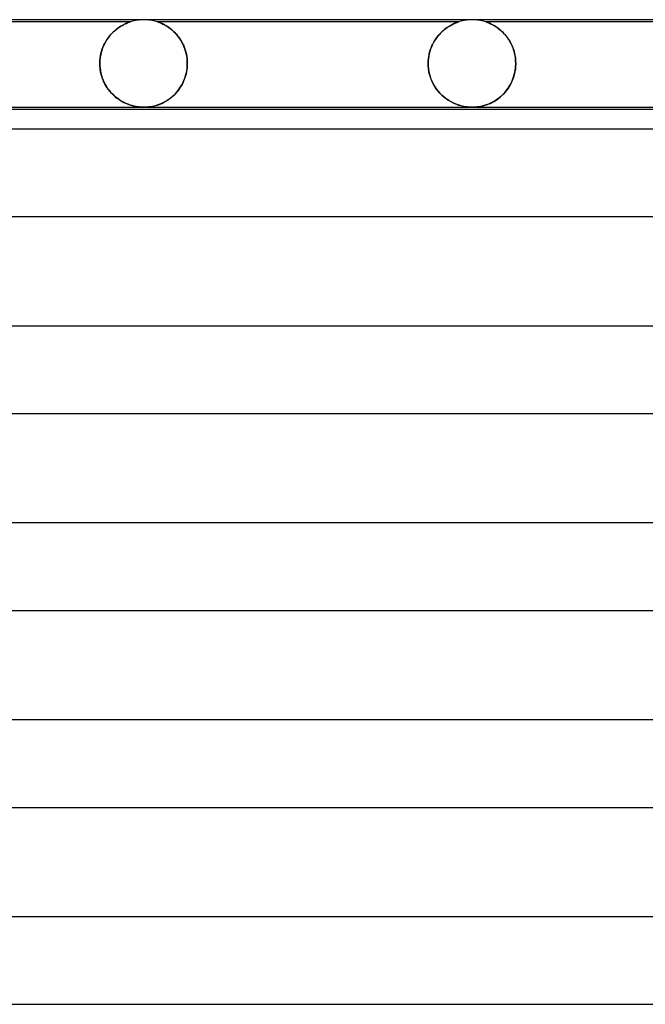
# Model space of a CAD drawing. Header units: millimetres. Extents: x -280 to 280, y -2 to 180.
# Tile 66 of 73: x 99 to 128, y 135 to 180. Entities that reach past the tile are written whole.
import ezdxf

# ---------------------------------------------------------------- set-up
doc = ezdxf.new("R2010")
doc.units = ezdxf.units.MM
doc.layers.add('HIDDEN', color=7, linetype='Continuous')
doc.layers.add('THICK', color=7, linetype='Continuous')

msp = doc.modelspace()

# ---------------------------------------------------------------- linework, layer by layer
at = {"layer": 'HIDDEN'}
for p, q in [((105, 180), (104.873, 179.996)), ((105.127, 179.996), (105, 180)), ((120, 180), (119.873, 179.996)), ((120.127, 179.996), (120, 180)), ((104.375, 179.9), (90.624, 179.9)), ((103.734, 179.553), (103.662, 179.493)), ((103.714, 179.537), (103.791, 179.597)), ((103.806, 179.608), (103.734, 179.553)), ((103.791, 179.597), (103.867, 179.651)), ((103.875, 179.657), (103.806, 179.608)), ((103.867, 179.651), (103.94, 179.698)), ((103.943, 179.7), (103.875, 179.657)), ((103.94, 179.698), (104.01, 179.739)), ((104.007, 179.738), (103.943, 179.7)), ((104.067, 179.771), (104.007, 179.738)), ((104.01, 179.739), (104.077, 179.775)), ((104.124, 179.799), (104.067, 179.771)), ((104.077, 179.775), (104.139, 179.806)), ((104.177, 179.823), (104.124, 179.799)), ((104.139, 179.806), (104.195, 179.831)), ((104.225, 179.844), (104.177, 179.823)), ((104.195, 179.831), (104.244, 179.852)), ((104.268, 179.861), (104.225, 179.844)), ((104.244, 179.852), (104.284, 179.868)), ((104.304, 179.875), (104.268, 179.861)), ((104.284, 179.868), (104.316, 179.88)), ((104.332, 179.885), (104.304, 179.875)), ((104.316, 179.88), (104.339, 179.888)), ((104.352, 179.892), (104.332, 179.885)), ((104.339, 179.888), (104.356, 179.893)), ((104.365, 179.897), (104.352, 179.892)), ((104.356, 179.893), (104.367, 179.897)), ((104.373, 179.899), (104.365, 179.897)), ((104.367, 179.897), (104.373, 179.899)), ((104.373, 179.899), (104.375, 179.9)), ((104.375, 179.9), (104.373, 179.899)), ((104.497, 179.936), (104.375, 179.9)), ((104.621, 179.964), (104.497, 179.936)), ((104.747, 179.984), (104.621, 179.964)), ((104.873, 179.996), (104.747, 179.984)), ((105.253, 179.984), (105.127, 179.996)), ((105.379, 179.964), (105.253, 179.984)), ((105.503, 179.936), (105.379, 179.964)), ((105.624, 179.9), (105.503, 179.936)), ((119.375, 179.9), (105.624, 179.9)), ((105.628, 179.899), (105.624, 179.9)), ((105.624, 179.9), (105.63, 179.898)), ((105.64, 179.895), (105.628, 179.899)), ((105.63, 179.898), (105.647, 179.892)), ((105.661, 179.888), (105.64, 179.895)), ((105.647, 179.892), (105.673, 179.883)), ((105.691, 179.877), (105.661, 179.888)), ((105.673, 179.883), (105.706, 179.871)), ((105.73, 179.862), (105.691, 179.877)), ((105.706, 179.871), (105.743, 179.857)), ((105.776, 179.843), (105.73, 179.862)), ((105.743, 179.857), (105.781, 179.841)), ((105.83, 179.819), (105.776, 179.843)), ((105.781, 179.841), (105.822, 179.823)), ((105.822, 179.823), (105.867, 179.802)), ((105.888, 179.791), (105.83, 179.819)), ((105.867, 179.802), (105.915, 179.777)), ((105.952, 179.757), (105.888, 179.791)), ((105.915, 179.777), (105.966, 179.75)), ((106.019, 179.719), (105.952, 179.757)), ((105.966, 179.75), (106.02, 179.719)), ((106.088, 179.675), (106.019, 179.719)), ((106.02, 179.719), (106.076, 179.684)), ((106.076, 179.684), (106.134, 179.644)), ((106.159, 179.626), (106.088, 179.675)), ((106.134, 179.644), (106.193, 179.601)), ((106.231, 179.572), (106.159, 179.626)), ((106.193, 179.601), (106.252, 179.555)), ((106.301, 179.513), (106.231, 179.572)), ((106.252, 179.555), (106.311, 179.504)), ((118.688, 179.515), (118.749, 179.565)), ((118.789, 179.595), (118.728, 179.548)), ((118.749, 179.565), (118.81, 179.611)), ((118.848, 179.638), (118.789, 179.595)), ((118.81, 179.611), (118.87, 179.652)), ((118.906, 179.676), (118.848, 179.638)), ((118.87, 179.652), (118.928, 179.69)), ((118.962, 179.711), (118.906, 179.676)), ((118.928, 179.69), (118.984, 179.724)), ((119.016, 179.742), (118.962, 179.711)), ((118.984, 179.724), (119.038, 179.755)), ((119.067, 179.77), (119.016, 179.742)), ((119.038, 179.755), (119.09, 179.782)), ((119.115, 179.794), (119.067, 179.77)), ((119.09, 179.782), (119.138, 179.805)), ((119.162, 179.816), (119.115, 179.794)), ((119.138, 179.805), (119.183, 179.826)), ((119.206, 179.836), (119.162, 179.816)), ((119.183, 179.826), (119.223, 179.843)), ((119.247, 179.853), (119.206, 179.836)), ((119.223, 179.843), (119.261, 179.859)), ((119.283, 179.867), (119.247, 179.853)), ((119.261, 179.859), (119.297, 179.872)), ((119.314, 179.879), (119.283, 179.867)), ((119.297, 179.872), (119.328, 179.884)), ((119.34, 179.888), (119.314, 179.879)), ((119.328, 179.884), (119.353, 179.893)), ((119.359, 179.895), (119.34, 179.888)), ((119.353, 179.893), (119.37, 179.898)), ((119.371, 179.899), (119.359, 179.895)), ((119.37, 179.898), (119.375, 179.9)), ((119.375, 179.9), (119.371, 179.899)), ((119.497, 179.936), (119.375, 179.9)), ((119.621, 179.964), (119.497, 179.936)), ((119.747, 179.984), (119.621, 179.964)), ((119.873, 179.996), (119.747, 179.984)), ((120.253, 179.984), (120.127, 179.996)), ((120.379, 179.964), (120.253, 179.984)), ((120.503, 179.936), (120.379, 179.964)), ((120.624, 179.9), (120.503, 179.936)), ((134.376, 179.9), (120.624, 179.9)), ((120.628, 179.899), (120.624, 179.9)), ((120.624, 179.9), (120.627, 179.899)), ((120.627, 179.899), (120.635, 179.896)), ((120.638, 179.896), (120.628, 179.899)), ((120.635, 179.896), (120.65, 179.892)), ((120.656, 179.889), (120.638, 179.896)), ((120.65, 179.892), (120.671, 179.884)), ((120.682, 179.88), (120.656, 179.889)), ((120.671, 179.884), (120.699, 179.874)), ((120.717, 179.867), (120.682, 179.88)), ((120.699, 179.874), (120.735, 179.86)), ((120.759, 179.85), (120.717, 179.867)), ((120.735, 179.86), (120.776, 179.843)), ((120.809, 179.828), (120.759, 179.85)), ((120.776, 179.843), (120.82, 179.824)), ((120.864, 179.803), (120.809, 179.828)), ((120.82, 179.824), (120.865, 179.802)), ((120.925, 179.772), (120.864, 179.803)), ((120.865, 179.802), (120.913, 179.779)), ((120.913, 179.779), (120.963, 179.752)), ((120.989, 179.736), (120.925, 179.772)), ((120.963, 179.752), (121.016, 179.721)), ((121.057, 179.696), (120.989, 179.736)), ((121.016, 179.721), (121.072, 179.686)), ((121.127, 179.649), (121.057, 179.696)), ((121.072, 179.686), (121.129, 179.648)), ((121.199, 179.597), (121.127, 179.649)), ((121.129, 179.648), (121.189, 179.605)), ((121.189, 179.605), (121.249, 179.558)), ((121.271, 179.54), (121.199, 179.597)), ((121.249, 179.558), (121.31, 179.506)), ((103.285, 179.05), (103.348, 179.145)), ((103.377, 179.184), (103.311, 179.091)), ((103.348, 179.145), (103.416, 179.235)), ((103.445, 179.271), (103.377, 179.184)), ((103.416, 179.235), (103.487, 179.319)), ((103.517, 179.352), (103.445, 179.271)), ((103.487, 179.319), (103.561, 179.397)), ((103.589, 179.425), (103.517, 179.352)), ((103.561, 179.397), (103.637, 179.47)), ((103.662, 179.493), (103.589, 179.425)), ((103.637, 179.47), (103.714, 179.537)), ((106.37, 179.45), (106.301, 179.513)), ((106.311, 179.504), (106.369, 179.451)), ((106.369, 179.451), (106.426, 179.393)), ((106.438, 179.381), (106.37, 179.45)), ((106.426, 179.393), (106.482, 179.332)), ((106.503, 179.308), (106.438, 179.381)), ((106.482, 179.332), (106.537, 179.268)), ((106.566, 179.231), (106.503, 179.308)), ((106.537, 179.268), (106.59, 179.199)), ((106.626, 179.149), (106.566, 179.231)), ((106.59, 179.199), (106.64, 179.127)), ((106.682, 179.062), (106.626, 179.149)), ((106.64, 179.127), (106.689, 179.052)), ((118.288, 179.052), (118.339, 179.129)), ((118.37, 179.172), (118.315, 179.095)), ((118.339, 179.129), (118.392, 179.203)), ((118.426, 179.246), (118.37, 179.172)), ((118.392, 179.203), (118.448, 179.273)), ((118.485, 179.315), (118.426, 179.246)), ((118.448, 179.273), (118.506, 179.339)), ((118.545, 179.381), (118.485, 179.315)), ((118.506, 179.339), (118.566, 179.401)), ((118.606, 179.441), (118.545, 179.381)), ((118.566, 179.401), (118.626, 179.46)), ((118.667, 179.497), (118.606, 179.441)), ((118.626, 179.46), (118.688, 179.515)), ((118.728, 179.548), (118.667, 179.497)), ((121.341, 179.478), (121.271, 179.54)), ((121.31, 179.506), (121.371, 179.45)), ((121.41, 179.411), (121.341, 179.478)), ((121.371, 179.45), (121.432, 179.388)), ((121.478, 179.339), (121.41, 179.411)), ((121.432, 179.388), (121.492, 179.323)), ((121.543, 179.262), (121.478, 179.339)), ((121.492, 179.323), (121.55, 179.253)), ((121.605, 179.18), (121.543, 179.262)), ((121.55, 179.253), (121.606, 179.179)), ((121.664, 179.093), (121.605, 179.18)), ((121.606, 179.179), (121.659, 179.101)), ((121.659, 179.101), (121.709, 179.019)), ((103.095, 178.657), (103.055, 178.535)), ((103.081, 178.619), (103.123, 178.734)), ((103.141, 178.775), (103.095, 178.657)), ((103.123, 178.734), (103.172, 178.844)), ((103.192, 178.886), (103.141, 178.775)), ((103.172, 178.844), (103.226, 178.949)), ((103.25, 178.992), (103.192, 178.886)), ((103.226, 178.949), (103.285, 179.05)), ((103.311, 179.091), (103.25, 178.992)), ((106.735, 178.971), (106.682, 179.062)), ((106.689, 179.052), (106.734, 178.972)), ((106.734, 178.972), (106.777, 178.889)), ((106.784, 178.876), (106.735, 178.971)), ((106.777, 178.889), (106.817, 178.802)), ((106.828, 178.777), (106.784, 178.876)), ((106.817, 178.802), (106.853, 178.712)), ((106.867, 178.674), (106.828, 178.777)), ((106.853, 178.712), (106.886, 178.618)), ((106.901, 178.567), (106.867, 178.674)), ((118.082, 178.613), (118.115, 178.707)), ((118.129, 178.743), (118.093, 178.646)), ((118.115, 178.707), (118.153, 178.799)), ((118.17, 178.837), (118.129, 178.743)), ((118.153, 178.799), (118.194, 178.886)), ((118.215, 178.927), (118.17, 178.837)), ((118.194, 178.886), (118.239, 178.971)), ((118.264, 179.013), (118.215, 178.927)), ((118.239, 178.971), (118.288, 179.052)), ((118.315, 179.095), (118.264, 179.013)), ((121.72, 179.002), (121.664, 179.093)), ((121.709, 179.019), (121.757, 178.933)), ((121.771, 178.905), (121.72, 179.002)), ((121.757, 178.933), (121.801, 178.843)), ((121.818, 178.804), (121.771, 178.905)), ((121.801, 178.843), (121.841, 178.748)), ((121.86, 178.699), (121.818, 178.804)), ((121.841, 178.748), (121.877, 178.65)), ((121.897, 178.59), (121.86, 178.699)), ((121.877, 178.65), (121.909, 178.548)), ((102.985, 178.127), (102.997, 178.253)), ((103, 178.275), (102.986, 178.138)), ((102.997, 178.253), (103.018, 178.378)), ((103.024, 178.407), (103, 178.275)), ((103.018, 178.378), (103.046, 178.5)), ((103.055, 178.535), (103.024, 178.407)), ((103.046, 178.5), (103.081, 178.619)), ((106.886, 178.618), (106.914, 178.52)), ((106.93, 178.457), (106.901, 178.567)), ((106.914, 178.52), (106.938, 178.42)), ((106.952, 178.345), (106.93, 178.457)), ((106.938, 178.42), (106.957, 178.317)), ((106.968, 178.232), (106.952, 178.345)), ((106.957, 178.317), (106.97, 178.213)), ((106.978, 178.116), (106.968, 178.232)), ((106.97, 178.213), (106.979, 178.107)), ((117.996, 178.224), (117.986, 178.112)), ((117.986, 178.105), (117.995, 178.21)), ((117.995, 178.21), (118.008, 178.313)), ((118.012, 178.334), (117.996, 178.224)), ((118.008, 178.313), (118.028, 178.416)), ((118.033, 178.441), (118.012, 178.334)), ((118.028, 178.416), (118.052, 178.516)), ((118.06, 178.545), (118.033, 178.441)), ((118.052, 178.516), (118.082, 178.613)), ((118.093, 178.646), (118.06, 178.545)), ((121.927, 178.476), (121.897, 178.59)), ((121.909, 178.548), (121.935, 178.443)), ((121.952, 178.36), (121.927, 178.476)), ((121.935, 178.443), (121.956, 178.335)), ((121.969, 178.242), (121.952, 178.36)), ((121.956, 178.335), (121.971, 178.225)), ((121.98, 178.122), (121.969, 178.242)), ((121.971, 178.225), (121.981, 178.113)), ((102.986, 178.138), (102.981, 178)), ((102.981, 178), (102.985, 178.127)), ((102.981, 178), (102.981, 177.983)), ((102.981, 177.983), (102.981, 178)), ((102.981, 177.983), (102.981, 177.967)), ((102.981, 177.967), (102.981, 177.983)), ((102.981, 177.967), (102.981, 177.95)), ((102.981, 177.95), (102.981, 177.967)), ((102.981, 177.95), (102.982, 177.933)), ((102.982, 177.933), (102.981, 177.95)), ((102.982, 177.933), (102.982, 177.917)), ((102.982, 177.917), (102.982, 177.933)), ((102.982, 177.917), (102.983, 177.9)), ((102.983, 177.9), (102.982, 177.917)), ((102.997, 177.748), (102.983, 177.9)), ((102.983, 177.9), (102.992, 177.787)), ((102.992, 177.787), (103.007, 177.675)), ((106.968, 177.77), (106.949, 177.641)), ((106.953, 177.662), (106.969, 177.78)), ((106.979, 177.9), (106.968, 177.77)), ((106.969, 177.78), (106.979, 177.9)), ((106.981, 178), (106.978, 178.116)), ((106.979, 178.107), (106.981, 178)), ((106.979, 177.9), (106.98, 177.917)), ((106.98, 177.917), (106.979, 177.9)), ((106.98, 177.933), (106.981, 177.95)), ((106.981, 177.95), (106.98, 177.933)), ((106.98, 177.917), (106.98, 177.933)), ((106.98, 177.933), (106.98, 177.917)), ((106.981, 177.983), (106.981, 178)), ((106.981, 178), (106.981, 177.983)), ((106.981, 177.967), (106.981, 177.983)), ((106.981, 177.983), (106.981, 177.967)), ((106.981, 177.95), (106.981, 177.967)), ((106.981, 177.967), (106.981, 177.95)), ((117.986, 178.112), (117.983, 178)), ((117.983, 178), (117.986, 178.105)), ((117.983, 178), (117.983, 177.983)), ((117.983, 177.983), (117.983, 178)), ((117.983, 177.983), (117.983, 177.967)), ((117.983, 177.967), (117.983, 177.983)), ((117.983, 177.967), (117.984, 177.95)), ((117.984, 177.95), (117.983, 177.967)), ((117.984, 177.95), (117.984, 177.933)), ((117.984, 177.933), (117.984, 177.95)), ((117.984, 177.933), (117.985, 177.917)), ((117.985, 177.917), (117.984, 177.933)), ((117.985, 177.917), (117.986, 177.9)), ((117.986, 177.9), (117.985, 177.917)), ((117.999, 177.752), (117.986, 177.9)), ((117.986, 177.9), (117.998, 177.755)), ((117.998, 177.755), (118.022, 177.611)), ((118.022, 177.607), (117.999, 177.752)), ((121.969, 177.76), (121.948, 177.621)), ((121.96, 177.692), (121.973, 177.795)), ((121.981, 177.9), (121.969, 177.76)), ((121.973, 177.795), (121.981, 177.9)), ((121.984, 178), (121.98, 178.122)), ((121.981, 178.113), (121.984, 178)), ((121.981, 177.9), (121.982, 177.917)), ((121.982, 177.917), (121.981, 177.9)), ((121.982, 177.933), (121.983, 177.95)), ((121.983, 177.95), (121.982, 177.933)), ((121.982, 177.917), (121.982, 177.933)), ((121.982, 177.933), (121.982, 177.917)), ((121.983, 177.967), (121.984, 177.983)), ((121.984, 177.983), (121.983, 177.967)), ((121.983, 177.95), (121.983, 177.967)), ((121.983, 177.967), (121.983, 177.95)), ((121.984, 177.983), (121.984, 178)), ((121.984, 178), (121.984, 177.983)), ((103.022, 177.599), (102.997, 177.748)), ((103.007, 177.675), (103.029, 177.563)), ((103.057, 177.455), (103.022, 177.599)), ((103.029, 177.563), (103.058, 177.453)), ((103.103, 177.316), (103.057, 177.455)), ((103.058, 177.453), (103.092, 177.346)), ((103.092, 177.346), (103.132, 177.242)), ((103.158, 177.183), (103.103, 177.316)), ((106.824, 177.217), (106.865, 177.323)), ((106.887, 177.388), (106.844, 177.267)), ((106.865, 177.323), (106.9, 177.432)), ((106.922, 177.514), (106.887, 177.388)), ((106.9, 177.432), (106.93, 177.546)), ((106.949, 177.641), (106.922, 177.514)), ((106.93, 177.546), (106.953, 177.662)), ((118.022, 177.611), (118.055, 177.47)), ((118.056, 177.467), (118.022, 177.607)), ((118.055, 177.47), (118.098, 177.334)), ((118.1, 177.33), (118.056, 177.467)), ((118.098, 177.334), (118.151, 177.203)), ((118.153, 177.199), (118.1, 177.33)), ((121.877, 177.352), (121.829, 177.224)), ((121.857, 177.295), (121.889, 177.39)), ((121.917, 177.485), (121.877, 177.352)), ((121.889, 177.39), (121.918, 177.489)), ((121.948, 177.621), (121.917, 177.485)), ((121.918, 177.489), (121.941, 177.59)), ((121.941, 177.59), (121.96, 177.692)), ((103.132, 177.242), (103.177, 177.142)), ((103.22, 177.057), (103.158, 177.183)), ((103.177, 177.142), (103.227, 177.044)), ((103.289, 176.939), (103.22, 177.057)), ((103.227, 177.044), (103.283, 176.95)), ((103.283, 176.95), (103.342, 176.861)), ((103.365, 176.829), (103.289, 176.939)), ((103.342, 176.861), (103.405, 176.776)), ((106.675, 176.93), (106.607, 176.828)), ((106.615, 176.839), (106.673, 176.926)), ((106.673, 176.926), (106.728, 177.019)), ((106.738, 177.038), (106.675, 176.93)), ((106.728, 177.019), (106.778, 177.116)), ((106.794, 177.15), (106.738, 177.038)), ((106.778, 177.116), (106.824, 177.217)), ((106.844, 177.267), (106.794, 177.15)), ((118.151, 177.203), (118.211, 177.078)), ((118.213, 177.075), (118.153, 177.199)), ((118.211, 177.078), (118.279, 176.959)), ((118.28, 176.957), (118.213, 177.075)), ((118.279, 176.959), (118.354, 176.847)), ((118.354, 176.846), (118.28, 176.957)), ((121.641, 176.874), (121.566, 176.77)), ((121.58, 176.789), (121.635, 176.865)), ((121.635, 176.865), (121.686, 176.944)), ((121.71, 176.985), (121.641, 176.874)), ((121.686, 176.944), (121.734, 177.027)), ((121.773, 177.101), (121.71, 176.985)), ((121.734, 177.027), (121.779, 177.113)), ((121.829, 177.224), (121.773, 177.101)), ((121.779, 177.113), (121.82, 177.202)), ((121.82, 177.202), (121.857, 177.295)), ((103.446, 176.726), (103.365, 176.829)), ((103.405, 176.776), (103.472, 176.695)), ((103.531, 176.63), (103.446, 176.726)), ((103.472, 176.695), (103.543, 176.618)), ((103.619, 176.543), (103.531, 176.63)), ((103.543, 176.618), (103.616, 176.546)), ((103.616, 176.546), (103.691, 176.48)), ((103.71, 176.463), (103.619, 176.543)), ((103.691, 176.48), (103.768, 176.418)), ((103.804, 176.391), (103.71, 176.463)), ((103.768, 176.418), (103.845, 176.362)), ((106.197, 176.404), (106.105, 176.338)), ((106.125, 176.351), (106.201, 176.407)), ((106.287, 176.477), (106.197, 176.404)), ((106.201, 176.407), (106.276, 176.468)), ((106.276, 176.468), (106.349, 176.533)), ((106.373, 176.556), (106.287, 176.477)), ((106.349, 176.533), (106.42, 176.602)), ((106.456, 176.641), (106.373, 176.556)), ((106.42, 176.602), (106.488, 176.677)), ((106.534, 176.731), (106.456, 176.641)), ((106.488, 176.677), (106.553, 176.755)), ((106.607, 176.828), (106.534, 176.731)), ((106.553, 176.755), (106.615, 176.839)), ((118.354, 176.847), (118.434, 176.741)), ((118.433, 176.743), (118.354, 176.846)), ((118.517, 176.647), (118.433, 176.743)), ((118.434, 176.741), (118.52, 176.643)), ((118.604, 176.558), (118.517, 176.647)), ((118.52, 176.643), (118.611, 176.552)), ((118.694, 176.478), (118.604, 176.558)), ((118.611, 176.552), (118.704, 176.469)), ((118.786, 176.405), (118.694, 176.478)), ((118.704, 176.469), (118.8, 176.395)), ((118.88, 176.339), (118.786, 176.405)), ((121.217, 176.419), (121.121, 176.348)), ((121.135, 176.358), (121.205, 176.409)), ((121.205, 176.409), (121.273, 176.464)), ((121.311, 176.497), (121.217, 176.419)), ((121.273, 176.464), (121.338, 176.522)), ((121.4, 176.581), (121.311, 176.497)), ((121.338, 176.522), (121.402, 176.583)), ((121.485, 176.672), (121.4, 176.581)), ((121.402, 176.583), (121.464, 176.648)), ((121.464, 176.648), (121.524, 176.717)), ((121.566, 176.77), (121.485, 176.672)), ((121.524, 176.717), (121.58, 176.789)), ((103.899, 176.326), (103.804, 176.391)), ((103.845, 176.362), (103.923, 176.31)), ((103.994, 176.267), (103.899, 176.326)), ((103.923, 176.31), (104.002, 176.263)), ((104.091, 176.216), (103.994, 176.267)), ((104.002, 176.263), (104.08, 176.221)), ((104.08, 176.221), (104.158, 176.184)), ((104.186, 176.171), (104.091, 176.216)), ((104.158, 176.184), (104.235, 176.15)), ((104.281, 176.132), (104.186, 176.171)), ((104.235, 176.15), (104.312, 176.121)), ((104.374, 176.099), (104.281, 176.132)), ((104.312, 176.121), (104.389, 176.094)), ((104.466, 176.072), (104.374, 176.099)), ((104.389, 176.094), (104.467, 176.072)), ((104.555, 176.05), (104.466, 176.072)), ((104.467, 176.072), (104.545, 176.052)), ((104.545, 176.052), (104.624, 176.035)), ((104.638, 176.032), (104.555, 176.05)), ((104.624, 176.035), (104.702, 176.022)), ((104.713, 176.02), (104.638, 176.032)), ((104.702, 176.022), (104.78, 176.012)), ((104.779, 176.012), (104.713, 176.02)), ((104.837, 176.007), (104.779, 176.012)), ((104.78, 176.012), (104.855, 176.005)), ((104.891, 176.003), (104.837, 176.007)), ((104.855, 176.005), (104.927, 176.001)), ((104.945, 176.001), (104.891, 176.003)), ((104.927, 176.001), (104.998, 176)), ((104.999, 176), (104.945, 176.001)), ((104.998, 176), (105.07, 176.001)), ((105.052, 176.001), (104.999, 176)), ((105.107, 176.003), (105.052, 176.001)), ((105.07, 176.001), (105.144, 176.005)), ((105.165, 176.007), (105.107, 176.003)), ((105.144, 176.005), (105.22, 176.012)), ((105.229, 176.013), (105.165, 176.007)), ((105.22, 176.012), (105.299, 176.023)), ((105.3, 176.023), (105.229, 176.013)), ((105.299, 176.023), (105.377, 176.036)), ((105.378, 176.036), (105.3, 176.023)), ((105.377, 176.036), (105.452, 176.053)), ((105.462, 176.055), (105.378, 176.036)), ((105.452, 176.053), (105.526, 176.071)), ((105.551, 176.078), (105.462, 176.055)), ((105.526, 176.071), (105.597, 176.092)), ((105.641, 176.107), (105.551, 176.078)), ((105.597, 176.092), (105.669, 176.116)), ((105.732, 176.141), (105.641, 176.107)), ((105.669, 176.116), (105.742, 176.145)), ((105.825, 176.18), (105.732, 176.141)), ((105.742, 176.145), (105.817, 176.177)), ((105.817, 176.177), (105.893, 176.213)), ((105.918, 176.226), (105.825, 176.18)), ((105.893, 176.213), (105.97, 176.254)), ((106.012, 176.279), (105.918, 176.226)), ((105.97, 176.254), (106.047, 176.3)), ((106.105, 176.338), (106.012, 176.279)), ((106.047, 176.3), (106.125, 176.351)), ((118.8, 176.395), (118.896, 176.328)), ((118.974, 176.28), (118.88, 176.339)), ((118.896, 176.328), (118.993, 176.269)), ((119.069, 176.227), (118.974, 176.28)), ((118.993, 176.269), (119.09, 176.217)), ((119.163, 176.181), (119.069, 176.227)), ((119.09, 176.217), (119.186, 176.171)), ((119.257, 176.142), (119.163, 176.181)), ((119.186, 176.171), (119.28, 176.133)), ((119.35, 176.108), (119.257, 176.142)), ((119.28, 176.133), (119.375, 176.099)), ((119.441, 176.079), (119.35, 176.108)), ((119.375, 176.099), (119.469, 176.071)), ((119.532, 176.055), (119.441, 176.079)), ((119.469, 176.071), (119.564, 176.048)), ((119.619, 176.036), (119.532, 176.055)), ((119.564, 176.048), (119.658, 176.029)), ((119.7, 176.022), (119.619, 176.036)), ((119.658, 176.029), (119.751, 176.015)), ((119.771, 176.013), (119.7, 176.022)), ((119.751, 176.015), (119.839, 176.006)), ((119.833, 176.007), (119.771, 176.013)), ((119.889, 176.003), (119.833, 176.007)), ((119.839, 176.006), (119.922, 176.001)), ((119.944, 176.001), (119.889, 176.003)), ((119.922, 176.001), (120.002, 176)), ((119.998, 176), (119.944, 176.001)), ((120.051, 176.001), (119.998, 176)), ((120.002, 176), (120.079, 176.002)), ((120.104, 176.003), (120.051, 176.001)), ((120.079, 176.002), (120.154, 176.006)), ((120.16, 176.006), (120.104, 176.003)), ((120.154, 176.006), (120.229, 176.013)), ((120.222, 176.012), (120.16, 176.006)), ((120.292, 176.022), (120.222, 176.012)), ((120.229, 176.013), (120.302, 176.023)), ((120.37, 176.035), (120.292, 176.022)), ((120.302, 176.023), (120.374, 176.036)), ((120.456, 176.053), (120.37, 176.035)), ((120.374, 176.036), (120.444, 176.05)), ((120.444, 176.05), (120.511, 176.067)), ((120.547, 176.077), (120.456, 176.053)), ((120.511, 176.067), (120.577, 176.086)), ((120.64, 176.106), (120.547, 176.077)), ((120.577, 176.086), (120.644, 176.108)), ((120.735, 176.141), (120.64, 176.106)), ((120.644, 176.108), (120.712, 176.132)), ((120.712, 176.132), (120.781, 176.161)), ((120.831, 176.183), (120.735, 176.141)), ((120.781, 176.161), (120.852, 176.192)), ((120.928, 176.231), (120.831, 176.183)), ((120.852, 176.192), (120.922, 176.228)), ((120.922, 176.228), (120.993, 176.267)), ((121.025, 176.286), (120.928, 176.231)), ((120.993, 176.267), (121.065, 176.311)), ((121.121, 176.348), (121.025, 176.286)), ((121.065, 176.311), (121.135, 176.358))]:
    msp.add_line(p, q, dxfattribs=at)
at = {"layer": 'THICK'}
for p, q in [((148, 180), (-148, 180)), ((76.064, 176), (147.986, 176)), ((145.805, 175.9), (76.09, 175.9)), ((151.5, 175), (-151.5, 175)), ((77.343, 171), (151.489, 171)), ((156, 166), (-156, 166)), ((79.644, 162), (155.989, 162)), ((160.5, 157), (-160.5, 157)), ((81.945, 153), (160.489, 153)), ((165, 148), (-165, 148)), ((84.246, 144), (164.989, 144)), ((169.5, 139), (-169.5, 139)), ((86.547, 135), (169.489, 135))]:
    msp.add_line(p, q, dxfattribs=at)

doc.saveas('drawing.dxf')
